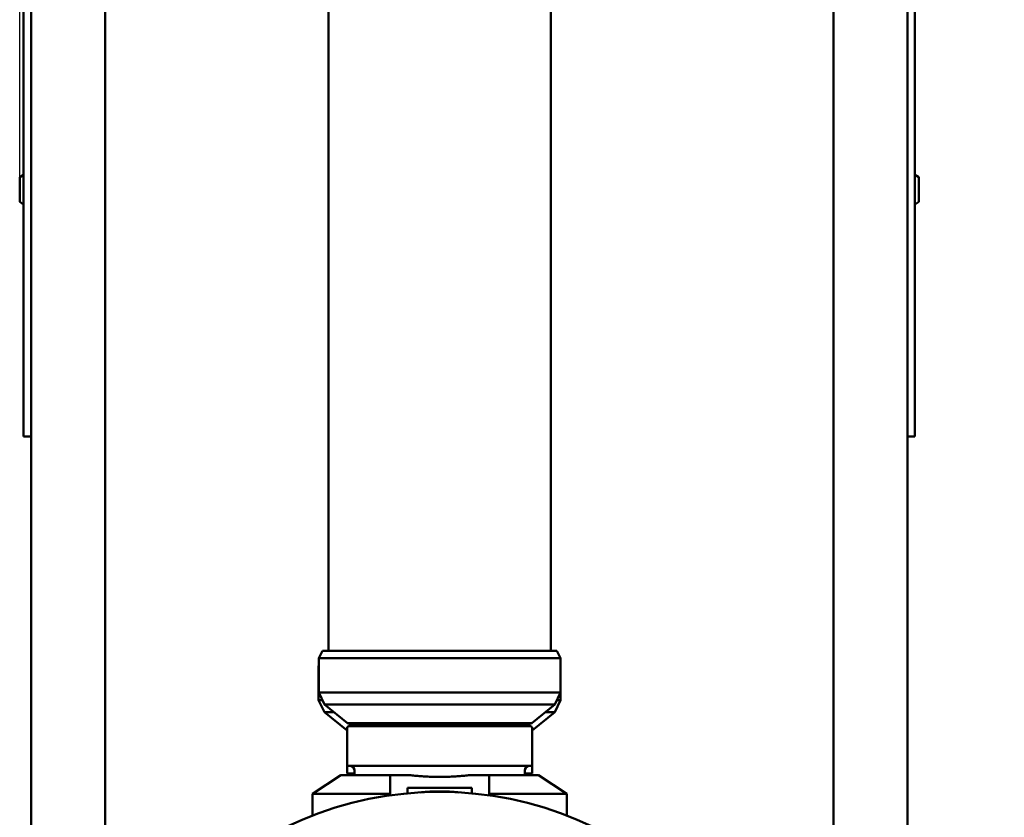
# Model space of a CAD drawing. Header units: millimetres. Extents: x 72 to 3521, y 72 to 9917.
# Tile 4 of 8: x 1987 to 2386, y 1046 to 1369. Entities that reach past the tile are written whole.
import ezdxf

# ---------------------------------------------------------------- set-up
doc = ezdxf.new("R2010")
doc.units = ezdxf.units.MM
doc.header["$LTSCALE"] = 12
doc.layers.add('Cote (ISO)', color=7, linetype='Continuous', lineweight=25)
doc.layers.add('Visible (ISO)', color=7, linetype='Continuous', lineweight=50)
doc.styles.add('Texte de note (ISO)', font='tahoma.ttf')
doc.dimstyles.new('Default (A4D)', dxfattribs={"dimscale": 12, "dimtxt": 3.5, "dimasz": 3.5, "dimexe": 3.175, "dimexo": 0, "dimgap": 0.762, "dimtad": 1, "dimrnd": 1e-08, "dimtxsty": 'Texte de note (ISO)', "dimblk": 'Filled-1', "dimcen": 0.09, "dimdle": 10, "dimclrd": 7, "dimclre": 7, "dimclrt": 256, "dimazin": 2, "dimtfac": 1.001486, "dimtmove": 0, "dimatfit": 3, "dimfxl": 1, "dimtolj": 1, "dimtzin": 0, "dimlwd": -1, "dimlwe": -1, "dimarcsym": 0})

# ---------------------------------------------------------------- blocks, each defined once
blk = doc.blocks.new('Filled-1')
at = {"color": 0}
for p, q in [((0, 0), (-1, 0.2857)), ((-1, 0.2857), (-1, -0.2857)), ((-1, 0), (0, 0)), ((-1, -0.2857), (0, 0))]:
    blk.add_line(p, q, dxfattribs=at)
at = {"color": 0, "flags": 128}
blk.add_lwpolyline([(-1, -0.2857), (0, 0), (-1, 0.2857), (-1, -0.2857)], dxfattribs=at)
at = {"color": 0}
blk.add_solid([(-1, -0.2857), (0, 0), (-1, 0.2857), (-1, -0.2857)], dxfattribs=at)
blk = doc.blocks.new('*D9')
at = {"layer": 'Cote (ISO)', "color": 7, "transparency": 16777216}
for p, q in [((1986.73, 1305.49), (1986.73, 2347.58)), ((2385.53, 1473.71), (2385.53, 2347.58)), ((2028.73, 2309.48), (2343.53, 2309.48))]:
    blk.add_line(p, q, dxfattribs=at)
at = {"layer": 'Defpoints', "color": 0, "transparency": 16777216}
for p in [(2385.53, 2309.48), (2385.53, 1473.71), (1986.73, 1305.49)]:
    blk.add_point(p, dxfattribs=at)
at = {"layer": 'Cote (ISO)', "color": 7, "transparency": 16777216, "xscale": 42, "yscale": 42, "zscale": 42, "rotation": 180}
blk.add_blockref('Filled-1', (1986.73, 2309.48), dxfattribs=at)
at = {"layer": 'Cote (ISO)', "color": 7, "transparency": 16777216, "xscale": 42, "yscale": 42, "zscale": 42}
blk.add_blockref('Filled-1', (2385.53, 2309.48), dxfattribs=at)
at = {"layer": 'Cote (ISO)', "transparency": 16777216, "insert": (2116.72, 2372.02), "char_height": 42, "attachment_point": 1, "style": 'Texte de note (ISO)'}
blk.add_mtext('\\A1;398,8', dxfattribs=at)

msp = doc.modelspace()

# ---------------------------------------------------------------- linework, layer by layer
at = {"layer": 'Visible (ISO)'}
for p, q in [((2021.325, 2160.494), (2021.325, 958.107)), ((2316.325, 2160.494), (2316.325, 748.494)), ((2111.825, 1748.294), (2111.825, 1113.694)), ((2201.825, 1748.294), (2201.825, 1113.694)), ((2111.817, 1745.194), (2111.817, 1113.694)), ((1988.325, 1200.494), (1988.325, 1400.494)), ((1991.325, 1400.494), (1991.325, 1200.494)), ((2346.325, 1200.494), (2346.325, 1400.494)), ((2349.325, 1400.494), (2349.325, 1200.494)), ((1986.725, 1305.494), (1988.325, 1306.494)), ((1986.725, 1295.494), (1986.725, 1305.494)), ((2350.925, 1305.494), (2349.325, 1306.494)), ((2350.925, 1305.494), (2350.925, 1295.494)), ((1986.725, 1295.494), (1988.325, 1294.494)), ((2350.925, 1295.494), (2349.325, 1294.494)), ((1991.325, 1200.494), (1988.325, 1200.494)), ((1991.325, 1200.494), (1991.325, 748.494)), ((2346.325, 1200.494), (2346.325, 748.494)), ((2349.325, 1200.494), (2346.325, 1200.494)), ((2109.325, 1113.694), (2107.825, 1110.694)), ((2109.325, 1113.694), (2204.325, 1113.694)), ((2204.325, 1113.694), (2205.825, 1110.694)), ((2205.825, 1110.694), (2107.825, 1110.694)), ((2107.825, 1110.694), (2107.825, 1096.694)), ((2205.825, 1110.694), (2205.825, 1096.694)), ((2107.825, 1107.61), (2107.817, 1107.594)), ((2107.825, 1107.594), (2107.817, 1107.594)), ((2107.817, 1107.594), (2107.817, 1093.594)), ((2107.817, 1093.594), (2109.315, 1093.594)), ((2110.16, 1088.72), (2107.817, 1093.594)), ((2107.825, 1096.694), (2205.825, 1096.694)), ((2110.168, 1091.82), (2107.825, 1096.694)), ((2203.475, 1088.72), (2205.817, 1093.594)), ((2203.483, 1091.82), (2205.825, 1096.694)), ((2204.336, 1093.594), (2205.817, 1093.594)), ((2205.817, 1096.677), (2205.817, 1093.594)), ((2203.483, 1091.82), (2110.168, 1091.82)), ((2119.545, 1084.318), (2110.168, 1091.82)), ((2194.106, 1084.318), (2203.483, 1091.82)), ((2114.043, 1088.72), (2110.16, 1088.72)), ((2119.325, 1081.387), (2110.16, 1088.72)), ((2194.325, 1081.4), (2203.475, 1088.72)), ((2203.475, 1088.72), (2199.608, 1088.72)), ((2119.325, 1067.094), (2119.325, 1082.394)), ((2119.545, 1084.318), (2194.106, 1084.318)), ((2121.325, 1083.694), (2119.545, 1084.318)), ((2120.025, 1083.094), (2193.625, 1083.094)), ((2192.325, 1083.694), (2121.325, 1083.694)), ((2125.325, 1083.694), (2125.325, 1083.094)), ((2188.325, 1083.694), (2188.325, 1083.094)), ((2192.325, 1083.694), (2194.106, 1084.318)), ((2194.325, 1067.094), (2194.325, 1082.394)), ((2119.317, 1063.994), (2119.317, 1079.294)), ((2194.325, 1067.094), (2119.325, 1067.094)), ((2122.325, 1065.094), (2122.325, 1063.194)), ((2191.325, 1065.094), (2191.325, 1063.194)), ((2194.317, 1063.994), (2194.317, 1067.094)), ((2116.825, 1063.194), (2105.325, 1055.694)), ((2116.825, 1063.194), (2136.825, 1063.194)), ((2122.325, 1063.994), (2119.317, 1063.994)), ((2136.825, 1063.194), (2144.869, 1063.194)), ((2136.825, 1055.083), (2136.825, 1063.194)), ((2145.114, 1063.194), (2144.869, 1063.194)), ((2168.782, 1063.194), (2168.537, 1063.194)), ((2168.782, 1063.194), (2176.825, 1063.194)), ((2176.825, 1063.194), (2196.825, 1063.194)), ((2176.825, 1063.194), (2176.825, 1055.083)), ((2194.317, 1063.994), (2191.325, 1063.994)), ((2196.825, 1063.194), (2208.325, 1055.694)), ((2143.825, 1058.188), (2143.825, 1055.899)), ((2169.825, 1058.188), (2143.825, 1058.188)), ((2169.825, 1055.899), (2169.825, 1058.188)), ((2105.325, 1055.694), (2136.825, 1055.694)), ((2105.325, 1055.694), (2105.325, 1046.862)), ((2176.825, 1055.694), (2208.325, 1055.694)), ((2208.325, 1055.694), (2208.325, 1046.862))]:
    msp.add_line(p, q, dxfattribs=at)
msp.add_circle((2156.825, 913.994), 142.5, dxfattribs=at)
for centre, radius, start, end in [((2120.025, 1082.394), 0.7, 90, 180), ((2193.625, 1082.394), 0.7, 0, 90), ((2120.017, 1079.294), 0.7, 171.30277, 180), ((2120.325, 1065.094), 2, 0, 90), ((2193.325, 1065.094), 2, 90, 180), ((2120.317, 1061.994), 2, 36.8699, 90), ((2193.317, 1061.994), 2, 90, 143.1301)]:
    msp.add_arc(centre, radius, start, end, dxfattribs=at)
for points in [[(2145.114, 1063.194), (2145.116, 1063.194), (2145.118, 1063.194), (2145.119, 1063.193)], [(2168.532, 1063.193), (2168.533, 1063.194), (2168.535, 1063.194), (2168.537, 1063.194)]]:
    msp.add_open_spline(points, degree=3, dxfattribs=at)
msp.add_open_spline([(2145.119, 1063.193), (2145.871, 1063.11), (2146.632, 1063.035), (2148.166, 1062.9), (2148.94, 1062.841), (2150.499, 1062.74), (2151.283, 1062.698), (2152.859, 1062.63), (2153.65, 1062.604), (2155.236, 1062.57), (2156.031, 1062.562), (2157.62, 1062.562), (2158.415, 1062.57), (2160.001, 1062.604), (2160.792, 1062.63), (2162.368, 1062.698), (2163.152, 1062.74), (2164.711, 1062.841), (2165.485, 1062.9), (2167.019, 1063.035), (2167.78, 1063.11), (2168.532, 1063.193)], degree=3, knots=[-0.32807827, -0.32807827, -0.32807827, -0.32807827, -0.26246262, -0.26246262, -0.19684696, -0.19684696, -0.13123131, -0.13123131, -0.06561565, -0.06561565, 0, 0, 0.06561565, 0.06561565, 0.13123131, 0.13123131, 0.19684696, 0.19684696, 0.26246262, 0.26246262, 0.32807827, 0.32807827, 0.32807827, 0.32807827], dxfattribs=at)
msp.add_rational_spline([(2164.571, 1056.283), (2156.825, 1057.056), (2149.08, 1056.283)], [1.00898340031, 1.02101659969, 1.00898340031], degree=2, dxfattribs=at)

# ---------------------------------------------------------------- dimensions: what is measured, and where the dimension line sits
at = {"layer": 'Cote (ISO)', "color": 7}
dim = msp.add_linear_dim(base=(2385.525, 2309.48), p1=(1986.725, 1305.494), p2=(2385.525, 1473.714), angle=180, dimstyle='Default (A4D)', override={"dimgap": 0.762, "dimdec": 2, "dimtol": 0, "dimlim": 0, "dimtp": 0, "dimtm": 0, "dimtdec": 2, "dimtofl": 0, "dimatfit": 1}, dxfattribs=at)
dim.commit()
dim.dimension.update_dxf_attribs({"geometry": '*D9', "text_midpoint": (2186.125, 2309.48), "dimtype": 160})

doc.saveas('drawing.dxf')
